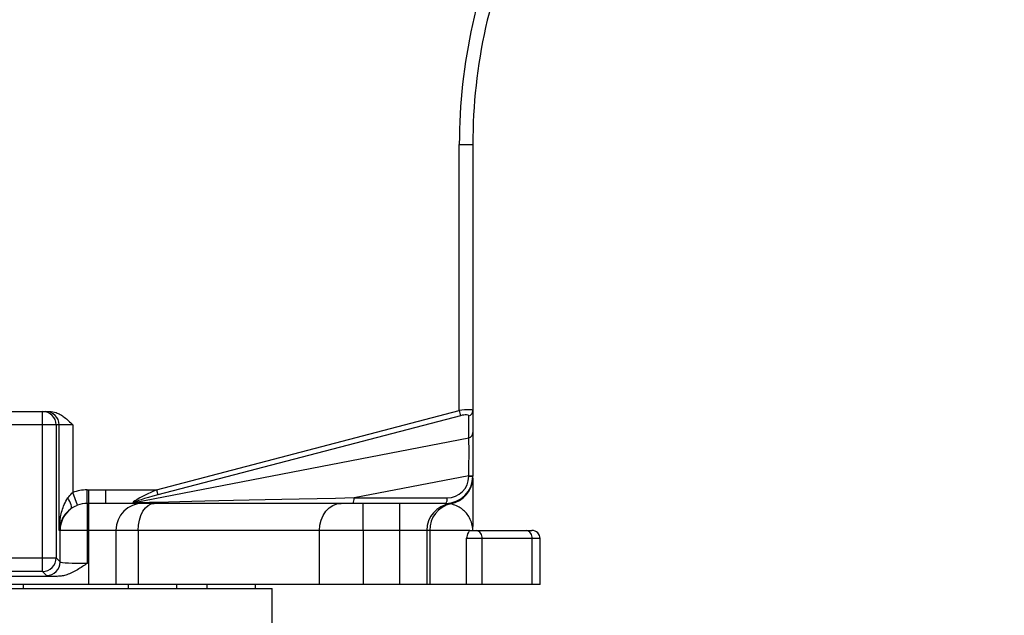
# Model space of a CAD drawing. Header units: millimetres. Extents: x -7 to 844, y 0 to 594.
# Tile 24 of 137: x 314 to 342, y 179 to 196. Entities that reach past the tile are written whole.
import ezdxf

# ---------------------------------------------------------------- set-up
doc = ezdxf.new("R2010")
doc.units = ezdxf.units.MM
doc.styles.add('SLDTEXTSTYLE2', font='HYSWLONGFANGSONG.TTF', dxfattribs={"bigfont": 'bigfont'})
doc.styles.add('SLDTEXTSTYLE3', font='HYSWLONGFANGSONG.TTF')
doc.dimstyles.new('SLDDIMSTYLE1', dxfattribs={"dimtxt": 9.875366, "dimasz": 4.884615, "dimexe": 0, "dimexo": 0.0625, "dimgap": 2.468842, "dimtad": 2, "dimlfac": 13, "dimrnd": 1e-09, "dimzin": 12, "dimdsep": 46, "dimtxsty": 'SLDTEXTSTYLE3', "dimsah": 1, "dimcen": 0.09, "dimadec": 0, "dimazin": 3, "dimtfac": 1, "dimtdec": 3, "dimtofl": 0, "dimtmove": 0, "dimatfit": 3, "dimfxl": 1, "dimfrac": 2, "dimtolj": 1, "dimtzin": 12, "dimarcsym": 0})
doc.dimstyles.new('SLDDIMSTYLE13', dxfattribs={"dimtxt": 9.875366, "dimasz": 4.884615, "dimexe": 0, "dimexo": 0.0625, "dimgap": 2.468842, "dimtad": 0, "dimtih": 1, "dimtoh": 1, "dimlfac": 5, "dimrnd": 1e-09, "dimzin": 12, "dimdsep": 46, "dimtxsty": 'SLDTEXTSTYLE3', "dimblk1": 'NONE', "dimblk2": 'NONE', "dimsah": 1, "dimcen": 0, "dimadec": 0, "dimazin": 3, "dimtfac": 1, "dimtdec": 3, "dimtofl": 0, "dimtmove": 0, "dimatfit": 3, "dimldrblk": 'NONE', "dimfxl": 1, "dimfrac": 2, "dimtolj": 1, "dimtzin": 12, "dimarcsym": 0})
doc.dimstyles.new('SLDDIMSTYLE14', dxfattribs={"dimtxt": 9.875366, "dimasz": 4.884615, "dimexe": 0, "dimexo": 0.0625, "dimgap": 2.468842, "dimtad": 0, "dimtih": 1, "dimtoh": 1, "dimlfac": 5, "dimrnd": 1e-09, "dimzin": 12, "dimdsep": 46, "dimtxsty": 'SLDTEXTSTYLE3', "dimblk1": 'NONE', "dimblk2": 'NONE', "dimsah": 1, "dimcen": 0, "dimadec": 0, "dimazin": 3, "dimtfac": 1, "dimtdec": 3, "dimtmove": 0, "dimatfit": 3, "dimldrblk": 'NONE', "dimfxl": 1, "dimfrac": 2, "dimtolj": 1, "dimtzin": 12, "dimarcsym": 0})
doc.dimstyles.new('SLDDIMSTYLE15', dxfattribs={"dimtxt": 9.875366, "dimasz": 4.884615, "dimexe": 0, "dimexo": 0.0625, "dimgap": 2.468842, "dimtad": 0, "dimtih": 1, "dimtoh": 1, "dimlfac": 5, "dimrnd": 1e-09, "dimzin": 12, "dimdsep": 46, "dimtxsty": 'SLDTEXTSTYLE3', "dimblk1": 'NONE', "dimblk2": 'NONE', "dimsah": 1, "dimcen": 0, "dimadec": 0, "dimazin": 3, "dimtfac": 1, "dimtdec": 3, "dimtmove": 0, "dimatfit": 3, "dimldrblk": 'NONE', "dimfxl": 1, "dimfrac": 2, "dimtolj": 1, "dimtzin": 12, "dimarcsym": 0})
doc.dimstyles.new('SLDDIMSTYLE2', dxfattribs={"dimtxt": 8.4646, "dimasz": 4.884615, "dimexe": 0, "dimexo": 0.0625, "dimgap": 2.11615, "dimtad": 2, "dimlfac": 13, "dimrnd": 1e-09, "dimzin": 12, "dimdsep": 46, "dimtxsty": 'SLDTEXTSTYLE3', "dimsah": 1, "dimcen": 0.09, "dimadec": 0, "dimazin": 3, "dimtfac": 1, "dimtdec": 3, "dimtofl": 0, "dimtmove": 0, "dimatfit": 3, "dimfxl": 1, "dimfrac": 2, "dimtolj": 1, "dimtzin": 12, "dimarcsym": 0})
doc.dimstyles.new('SLDDIMSTYLE8', dxfattribs={"dimtxt": 9.875366, "dimasz": 4.884615, "dimexe": 0, "dimexo": 0.0625, "dimgap": 2.468842, "dimtad": 0, "dimtih": 1, "dimtoh": 1, "dimlfac": 3, "dimrnd": 1e-09, "dimzin": 12, "dimdsep": 46, "dimtxsty": 'SLDTEXTSTYLE3', "dimblk1": 'NONE', "dimblk2": 'NONE', "dimsah": 1, "dimcen": 0, "dimadec": 0, "dimazin": 3, "dimtol": 1, "dimtp": 0.015, "dimtfac": 1, "dimtdec": 3, "dimtmove": 0, "dimatfit": 3, "dimldrblk": 'NONE', "dimfxl": 1, "dimfrac": 2, "dimtolj": 1, "dimtzin": 12, "dimarcsym": 0})

# ---------------------------------------------------------------- blocks, each defined once
blk = doc.blocks.new('_D')
at = {"color": 7, "linetype": 'Continuous', "lineweight": 18}
for p, q in [((384.751, 252.939), (384.751, 104.223)), ((304.139, 165.644), (304.139, 104.223)), ((384.751, 105.223), (304.139, 105.223))]:
    blk.add_line(p, q, dxfattribs=at)
for points in [[(304.139, 105.223), (309.023, 104.472), (309.023, 105.975)], [(384.751, 105.223), (379.867, 105.975), (379.867, 104.472)]]:
    blk.add_solid(points, dxfattribs=at)
at = {"color": 7, "linetype": 'Continuous', "lineweight": 18, "insert": (335.802, 117.16), "char_height": 9.2604, "attachment_point": 1, "style": 'SLDTEXTSTYLE3'}
blk.add_mtext('1027', dxfattribs=at)
blk = doc.blocks.new('_D_2')
at = {"color": 7, "linetype": 'Continuous', "lineweight": 18}
for p, q in [((446.215, 288.028), (446.215, 84.223)), ((304.139, 165.644), (304.139, 84.223)), ((446.215, 85.223), (304.139, 85.223))]:
    blk.add_line(p, q, dxfattribs=at)
for points in [[(304.139, 85.223), (309.023, 84.472), (309.023, 85.975)], [(446.215, 85.223), (441.331, 85.975), (441.331, 84.472)]]:
    blk.add_solid(points, dxfattribs=at)
at = {"color": 7, "linetype": 'Continuous', "lineweight": 18, "insert": (366.534, 97.16), "char_height": 9.2604, "attachment_point": 1, "style": 'SLDTEXTSTYLE3'}
blk.add_mtext('1847', dxfattribs=at)
blk = doc.blocks.new('_D_7')
at = {"color": 7, "linetype": 'Continuous', "lineweight": 18}
for p, q in [((446.215, 288.028), (425.561, 288.028)), ((426.561, 288.028), (426.561, 158.336)), ((330.94, 158.336), (427.561, 158.336))]:
    blk.add_line(p, q, dxfattribs=at)
for points in [[(426.561, 288.028), (425.81, 283.144), (427.312, 283.144)], [(426.561, 158.336), (427.312, 163.221), (425.81, 163.221)]]:
    blk.add_solid(points, dxfattribs=at)
at = {"color": 7, "linetype": 'Continuous', "lineweight": 18, "insert": (416.329, 215.774), "char_height": 7.9375, "attachment_point": 1, "rotation": 90, "style": 'SLDTEXTSTYLE3'}
blk.add_mtext('1686', dxfattribs=at)
blk = doc.blocks.new('_D_12')
at = {"color": 7, "linetype": 'Continuous', "lineweight": 18}
for p, q in [((283.979, 210.182), (409.462, 210.182)), ((408.462, 210.182), (408.462, 158.336)), ((330.94, 158.336), (409.462, 158.336))]:
    blk.add_line(p, q, dxfattribs=at)
for points in [[(408.462, 210.182), (407.71, 205.298), (409.213, 205.298)], [(408.462, 158.336), (409.213, 163.221), (407.71, 163.221)]]:
    blk.add_solid(points, dxfattribs=at)
at = {"color": 7, "linetype": 'Continuous', "lineweight": 18, "insert": (398.23, 178.703), "char_height": 7.9375, "attachment_point": 1, "rotation": 90, "style": 'SLDTEXTSTYLE3'}
blk.add_mtext('674', dxfattribs=at)
blk = doc.blocks.new('_D_28')
at = {"color": 7, "linetype": 'Continuous', "lineweight": 18}
blk.add_line((754.604, 285.289), (748.254, 285.289), dxfattribs=at)
at = {"color": 7, "linetype": 'Continuous', "lineweight": 18, "char_height": 9.2604, "attachment_point": 1}
for s, insert, style in [('10H7深15', (669.173, 320.457), 'SLDTEXTSTYLE2'), ('%%c', (657.557, 320.457), 'SLDTEXTSTYLE3'), ('Depth 15', (665.328, 308.23), 'SLDTEXTSTYLE3')]:
    blk.add_mtext(s, dxfattribs=dict(at, insert=insert, style=style))
blk = doc.blocks.new('_None')
blk = doc.blocks.new('_D_45')
at = {"color": 7, "linetype": 'Continuous', "lineweight": 18}
blk.add_line((521.285, 333.673), (471.743, 333.673), dxfattribs=at)
at = {"color": 7, "linetype": 'Continuous', "lineweight": 18, "char_height": 9.2604, "attachment_point": 1}
for s, insert, style in [('H8通', (502.411, 345.611), 'SLDTEXTSTYLE2'), ('%%c', (482.152, 345.611), 'SLDTEXTSTYLE3'), ('2-', (471.743, 345.611), 'SLDTEXTSTYLE3'), ('30', (493.768, 345.611), 'SLDTEXTSTYLE3')]:
    blk.add_mtext(s, dxfattribs=dict(at, insert=insert, style=style))
blk = doc.blocks.new('_D_46')
at = {"color": 7, "linetype": 'Continuous', "lineweight": 18}
blk.add_line((688.896, 334.435), (722.792, 334.435), dxfattribs=at)
at = {"color": 7, "linetype": 'Continuous', "lineweight": 18, "attachment_point": 1}
for s, insert, char_height, style in [('通', (714.149, 346.373), 9.26, 'SLDTEXTSTYLE2'), ('8-', (690.483, 346.373), 9.2604, 'SLDTEXTSTYLE3'), ('M20', (700.893, 346.373), 9.2604, 'SLDTEXTSTYLE3')]:
    blk.add_mtext(s, dxfattribs=dict(at, insert=insert, char_height=char_height, style=style))
blk = doc.blocks.new('_D_55')
at = {"color": 7, "linetype": 'Continuous', "lineweight": 18}
blk.add_line((512.91, 531.632), (472.011, 531.632), dxfattribs=at)
at = {"color": 7, "linetype": 'Continuous', "lineweight": 18, "attachment_point": 1}
for s, insert, char_height, style in [('通', (502.68, 543.569), 9.26, 'SLDTEXTSTYLE2'), ('%%c', (482.421, 543.569), 9.2604, 'SLDTEXTSTYLE3'), ('8-', (472.011, 543.569), 9.2604, 'SLDTEXTSTYLE3'), ('22', (494.037, 543.569), 9.2604, 'SLDTEXTSTYLE3')]:
    blk.add_mtext(s, dxfattribs=dict(at, insert=insert, char_height=char_height, style=style))

msp = doc.modelspace()

# ---------------------------------------------------------------- linework, layer by layer
at = {"color": 7, "linetype": 'Continuous', "lineweight": 25}
for p, q in [((326.75458, 184.743216), (326.75458, 192.31073)), ((326.75458, 192.31073), (327.139196, 192.31073)), ((327.139196, 192.31073), (327.139196, 184.741736)), ((309.533691, 184.720753), (314.898546, 184.720753)), ((314.898546, 184.336138), (314.898546, 184.720753)), ((314.898546, 184.720753), (314.988129, 184.720753)), ((314.988129, 184.720753), (315.090717, 184.720753)), ((318.139283, 182.489984), (326.75458, 184.743216)), ((326.792262, 184.599138), (318.176965, 182.345907)), ((326.75458, 184.743216), (326.792262, 184.599138)), ((327.023031, 183.97228), (327.023031, 184.597659)), ((327.139196, 184.741736), (327.139196, 184.116357)), ((314.898546, 184.336138), (309.533691, 184.336138)), ((314.898546, 180.55371), (314.898546, 184.336138)), ((315.282927, 184.336138), (314.898546, 184.336138)), ((315.282927, 184.336138), (315.282927, 180.55371)), ((315.37251, 184.336138), (315.282927, 184.336138)), ((315.37251, 181.336138), (315.37251, 184.336138)), ((315.756891, 184.336138), (315.37251, 184.336138)), ((315.756891, 184.336138), (315.756891, 182.412308)), ((327.139196, 184.116357), (327.139196, 182.891698)), ((317.501209, 182.1265), (327.023031, 183.97228)), ((327.023031, 182.891698), (323.76024, 182.259215)), ((327.023031, 182.891698), (327.139196, 182.891698)), ((327.023031, 182.874599), (327.023031, 182.891698)), ((327.023031, 182.874599), (327.139196, 182.874599)), ((327.139196, 182.891698), (327.139196, 182.874599)), ((315.893233, 182.053585), (315.756891, 182.412308)), ((316.165916, 182.487417), (316.216119, 182.487417)), ((316.165916, 182.103657), (316.165916, 182.487417)), ((316.216119, 182.487417), (316.696503, 182.489984)), ((316.216119, 182.103657), (316.216119, 182.487417)), ((316.696503, 182.489984), (318.139283, 182.489984)), ((316.696503, 182.105369), (316.696503, 182.489984)), ((318.139283, 182.489984), (318.176965, 182.345907)), ((316.216119, 182.103657), (316.165916, 182.103657)), ((316.165916, 182.103657), (316.165916, 181.336138)), ((316.696503, 182.105369), (316.216119, 182.103657)), ((316.216119, 181.336138), (316.216119, 182.103657)), ((317.499745, 182.105369), (316.696503, 182.105369)), ((323.722558, 182.105369), (317.499745, 182.105369)), ((326.369965, 182.105369), (323.722558, 182.105369)), ((323.76024, 182.259215), (326.407647, 182.259215)), ((324.01931, 181.336138), (324.01931, 182.105369)), ((325.062273, 181.336138), (325.062273, 182.105369)), ((315.397154, 181.336138), (315.37251, 181.336138)), ((315.397154, 180.439483), (315.397154, 181.336138)), ((316.165916, 181.336138), (315.397154, 181.336138)), ((316.165916, 181.336138), (316.165916, 180.400596)), ((316.216119, 181.336138), (316.165916, 181.336138)), ((316.985349, 181.336138), (316.216119, 181.336138)), ((316.216119, 179.797676), (316.216119, 181.336138)), ((316.985349, 181.336138), (316.985349, 179.797676)), ((317.621954, 181.336138), (316.985349, 181.336138)), ((317.621954, 181.336138), (317.621954, 179.797676)), ((322.772907, 181.336138), (317.621954, 181.336138)), ((322.772907, 179.797676), (322.772907, 181.336138)), ((324.01931, 181.336138), (322.772907, 181.336138)), ((325.062273, 181.336138), (324.01931, 181.336138)), ((324.01931, 181.336138), (324.01931, 179.797676)), ((325.831503, 181.336138), (325.062273, 181.336138)), ((325.062273, 179.797676), (325.062273, 181.336138)), ((325.831503, 181.336138), (325.831503, 179.797676)), ((325.91349, 181.336138), (325.831503, 181.336138)), ((325.91349, 181.336138), (325.91349, 179.797676)), ((327.049733, 181.336138), (325.91349, 181.336138)), ((327.049733, 181.336138), (327.235143, 181.336138)), ((327.139196, 181.336138), (327.139196, 181.436828)), ((327.235143, 181.336138), (328.662858, 181.336138)), ((328.662858, 181.336138), (328.82057, 181.336138)), ((326.959721, 179.797676), (326.959721, 181.105369)), ((327.398321, 181.105369), (326.959721, 181.105369)), ((327.398321, 181.105369), (327.398321, 179.797676)), ((328.826037, 181.105369), (327.398321, 181.105369)), ((328.826037, 179.797676), (328.826037, 181.105369)), ((329.051339, 179.797676), (329.051339, 181.105369)), ((309.533691, 180.55371), (314.898546, 180.55371)), ((314.898546, 180.55371), (315.282927, 180.55371)), ((314.898546, 180.169329), (314.898546, 180.55371)), ((315.282927, 180.55371), (315.397154, 180.439483)), ((314.898546, 180.169329), (309.533691, 180.169329)), ((315.012773, 180.055102), (314.898546, 180.169329)), ((315.318087, 180.029178), (312.042831, 180.029178)), ((287.303389, 179.682292), (321.427657, 179.682292)), ((316.216119, 179.797676), (312.042831, 179.797676)), ((314.356251, 179.682292), (314.356251, 179.797676)), ((316.985349, 179.797676), (316.216119, 179.797676)), ((317.621954, 179.797676), (316.985349, 179.797676)), ((317.330337, 179.797676), (317.330337, 179.682292)), ((322.772907, 179.797676), (317.621954, 179.797676)), ((318.714952, 179.682292), (318.714952, 179.797676)), ((319.575408, 179.797676), (319.575408, 179.682292)), ((320.960024, 179.682292), (320.960024, 179.797676)), ((321.427657, 176.682292), (321.427657, 179.682292)), ((324.01931, 179.797676), (322.772907, 179.797676)), ((325.062273, 179.797676), (324.01931, 179.797676)), ((325.831503, 179.797676), (325.062273, 179.797676)), ((325.91349, 179.797676), (325.831503, 179.797676)), ((326.959721, 179.797676), (325.91349, 179.797676)), ((327.398321, 179.797676), (326.959721, 179.797676)), ((328.826037, 179.797676), (327.398321, 179.797676)), ((329.051339, 179.797676), (328.826037, 179.797676))]:
    msp.add_line(p, q, dxfattribs=at)
at = {"color": 8, "linetype": 'Continuous', "lineweight": 25}
msp.add_line((329.051339, 181.105369), (328.826037, 181.105369), dxfattribs=at)
at = {"color": 7, "linetype": 'Continuous', "lineweight": 25, "flags": 128}
for points in [[(315.706422, 181.952842), (315.717854, 181.969566), (315.722619, 181.994351), (315.720588, 182.02651), (315.711815, 182.065155), (315.696544, 182.109218), (315.675197, 182.157481), (315.648362, 182.208611), (315.616783, 182.261194)], [(317.621954, 181.336138), (317.630619, 181.486207), (317.656279, 181.63051), (317.697949, 181.7635), (317.754028, 181.880066), (317.82236, 181.97573), (317.90032, 182.046814), (317.984911, 182.090588), (318.072883, 182.105369)], [(322.772907, 181.336138), (322.784882, 181.486207), (322.820346, 181.63051), (322.877936, 181.7635), (322.955439, 181.880066), (323.049877, 181.97573), (323.15762, 182.046814), (323.274528, 182.090588), (323.396109, 182.105369)]]:
    msp.add_lwpolyline(points, dxfattribs=at)
at = {"color": 7, "linetype": 'Continuous', "lineweight": 25}
for centre, radius, start, end in [((342.523811, 192.31073), 15.769231, 155.004711, 180), ((342.523811, 192.31073), 15.384615, 155.004711, 180), ((314.898429, 184.336255), 0.384498, 359.9825485, 89.9825378), ((314.988011, 184.336255), 0.384498, 359.9825485, 89.9825378), ((326.989517, 184.743549), 0.14969, 282.9378151, 359.3063162), ((326.989517, 184.11817), 0.14969, 282.9378151, 359.3063162), ((326.369965, 182.874599), 0.769231, 270, 0), ((326.407647, 182.874599), 0.615385, 270, 0), ((326.369966, 182.857214), 0.76923, 278.590001, 0.003033), ((326.370995, 182.848132), 0.768201, 280.11018, 359.9589262), ((316.165916, 181.336138), 1.151279, 90, 110.810567), ((316.165916, 181.336138), 0.767519, 90, 110.810567), ((317.75458, 181.336138), 0.769231, 90, 180), ((317.473605, 182.275953), 0.15198, 266.1980127, 280.4647183), ((317.498897, 182.176542), 0.071178, 270.6825157, 304.0289468), ((323.574949, 182.223061), 0.188785, 321.4338764, 11.0408928), ((326.600734, 181.336138), 0.769231, 98.6269266, 180), ((326.672552, 181.351177), 0.75921, 102.6842217, 181.1350726), ((326.222356, 182.223061), 0.188785, 321.4338764, 11.0408928), ((316.166537, 181.336202), 0.769383, 126.7289925, 180.0048002), ((327.194348, 181.134215), 0.206003, 351.950533, 78.5782463), ((328.622063, 181.134215), 0.206003, 351.950533, 78.5782463), ((328.82057, 181.105369), 0.230769, 0, 90), ((314.897997, 180.554259), 0.38493, 270.0816919, 359.9183081), ((315.012224, 180.440032), 0.38493, 270.0816919, 359.9183081)]:
    msp.add_arc(centre, radius, start, end, dxfattribs=at)
for centre, major_axis, ratio, start_param, end_param in [((326.75458, 184.681381), (0.384493, 0.061896), 0.156808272, 6.257947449, 7.828743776), ((326.792262, 184.537304), (0.230206, 0.064524), 0.249648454, 6.213325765, 7.784122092), ((326.985349, 182.82961), (0.029522, 1.181021), 0.030616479, 4.765750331, 6.028409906), ((318.375708, 182.489984), (0.912807, 0.375053), 0.093371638, 1.794250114, 3.049933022), ((318.41339, 182.345907), (0.913375, 0.223783), 0.061696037, 1.817480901, 3.073163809), ((324.042853, 182.259215), (6.842387, 0.15107), 0.000912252, 1.612091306, 2.82582178), ((316.165916, 180.44089), (0.769231, 0), 0.052381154, 3.176499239, 4.71238898), ((316.165916, 180.056508), (1.153846, 0), 0.034920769, 3.176499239, 3.88703898)]:
    msp.add_ellipse(centre, major_axis=major_axis, ratio=ratio, start_param=start_param, end_param=end_param, dxfattribs=at)
for points, knots in [([(315.090717, 184.720753), (315.156042, 184.713619), (315.265591, 184.701656), (315.405984, 184.633144), (315.570319, 184.52294), (315.679826, 184.413202), (315.756634, 184.336394), (315.756891, 184.336138)], [0, 0, 0, 0, 0.247492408, 0.415044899, 0.58715734, 0.998621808, 1, 1, 1, 1]), ([(327.139196, 182.82294), (327.139196, 182.79947), (327.139196, 182.74523), (327.139196, 182.58535), (327.139196, 182.376953), (327.139196, 182.113458), (327.139196, 181.802639), (327.139196, 181.56775), (327.139196, 181.45029)], [0, 0, 0, 0, 0.121666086, 0.281181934, 0.441934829, 0.60270299, 0.801326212, 1, 1, 1, 1]), ([(315.616783, 182.261194), (315.652011, 182.307559), (315.693753, 182.362498), (315.748367, 182.405584), (315.756891, 182.412308)], [0, 0, 0, 0, 0.84393613, 1, 1, 1, 1]), ([(315.37251, 181.336138), (315.372518, 181.336725), (315.37438, 181.465152), (315.399889, 181.713007), (315.481289, 182.027154), (315.580495, 182.198513), (315.616783, 182.261194)], [0, 0, 0, 0, 0.00184965, 0.404741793, 0.782265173, 1, 1, 1, 1]), ([(317.499745, 182.105369), (317.492874, 182.105605), (317.478352, 182.106104), (317.465877, 182.11077), (317.461614, 182.117405), (317.462959, 182.122256), (317.463527, 182.124307)], [0, 0, 0, 0, 0.292309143, 0.617760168, 0.838439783, 1, 1, 1, 1]), ([(317.501209, 182.1265), (317.500729, 182.125416), (317.499573, 182.122804), (317.504711, 182.119289), (317.518409, 182.117366), (317.531906, 182.11749), (317.538729, 182.117553)], [0, 0, 0, 0, 0.139984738, 0.33715732, 0.664924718, 1, 1, 1, 1]), ([(327.137094, 181.391101), (327.128351, 181.450026), (327.110858, 181.567932), (327.03508, 181.723201), (326.935419, 181.854231), (326.817557, 181.958335), (326.676558, 182.045241), (326.562749, 182.07632), (326.505846, 182.091859)], [0, 0, 0, 0, 0.194341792, 0.388874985, 0.541402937, 0.69392842, 0.846969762, 1, 1, 1, 1]), ([(315.706422, 181.952842), (315.657358, 181.911295), (315.566415, 181.834286), (315.481793, 181.710978), (315.402051, 181.548554), (315.376218, 181.422028), (315.372524, 181.336464), (315.37251, 181.336138)], [0, 0, 0, 0, 0.220768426, 0.409203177, 0.597978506, 0.998468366, 1, 1, 1, 1]), ([(315.893233, 182.053585), (315.881933, 182.04915), (315.814851, 182.022823), (315.755651, 181.984614), (315.706422, 181.952842)], [0, 0, 0, 0, 0.168443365, 1, 1, 1, 1]), ([(326.959721, 181.105369), (326.959803, 181.105629), (326.978619, 181.166017), (327.002953, 181.249931), (327.031839, 181.323622), (327.043736, 181.331943), (327.049733, 181.336138)], [0, 0, 0, 0, 0.002389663, 0.553336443, 0.77481501, 1, 1, 1, 1]), ([(327.13598, 181.336138), (327.135974, 181.336526), (327.135761, 181.351631), (327.136007, 181.369953), (327.136929, 181.387887), (327.137094, 181.391101)], [0, 0, 0, 0, 0.021187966, 0.824577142, 1, 1, 1, 1]), ([(327.137094, 181.391101), (327.137668, 181.400443), (327.138876, 181.420077), (327.139086, 181.439899), (327.139196, 181.45029)], [0, 0, 0, 0, 0.475794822, 1, 1, 1, 1]), ([(316.165916, 180.400596), (316.165498, 180.4003), (316.075758, 180.336848), (315.894643, 180.210097), (315.654535, 180.090584), (315.457175, 180.037112), (315.364807, 180.031843), (315.318087, 180.029178)], [0, 0, 0, 0, 0.00163713, 0.350864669, 0.705386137, 0.850982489, 1, 1, 1, 1])]:
    msp.add_open_spline(points, degree=3, knots=knots, dxfattribs=at)

# ---------------------------------------------------------------- dimensions: what is measured, and where the dimension line sits
at = {"color": 7, "linetype": 'Continuous', "lineweight": 18}
for p1, text, dimstyle, picture, middle in [((3.286, 2.923341), '8-<>通', 'SLDDIMSTYLE15', '_D_55', (491.667114, 539.014431)), ((4.915706, 3.435323), '2-<>H8通', 'SLDDIMSTYLE13', '_D_45', (495.719839, 341.056069))]:
    dim = msp.add_diameter_dim_2p(p1=p1, p2=(0, 0), text=text, dimstyle=dimstyle, dxfattribs=at)
    dim.commit()
    dim.dimension.update_dxf_attribs({"geometry": picture, "text_midpoint": middle, "dimtype": 163})
for p1, text, dimstyle, picture, middle in [((3.431977, 2.05165), '8-M20通', 'SLDDIMSTYLE14', '_D_46', (706.637658, 340.548883)), ((3.197717, 0.941065), '%%c10H7深15\\PDepth 15', 'SLDDIMSTYLE8', '_D_28', (680.650764, 308.580071))]:
    dim = msp.add_diameter_dim_2p(p1=p1, p2=(0, 0), text=text, dimstyle=dimstyle, override={"dimpost": '<>'}, dxfattribs=at)
    dim.commit()
    dim.dimension.update_dxf_attribs({"geometry": picture, "text_midpoint": middle, "dimtype": 163})
for base, p1, picture, middle in [((304.13856, 85.223083), (446.215483, 288.028446), '_D_2', (375.177022, 85.223083)), ((304.13856, 105.223083), (384.751206, 252.939317), '_D', (344.444883, 105.223083))]:
    dim = msp.add_linear_dim(base=base, p1=p1, p2=(304.13856, 165.644156), dimstyle='SLDDIMSTYLE1', dxfattribs=at)
    dim.commit()
    dim.dimension.update_dxf_attribs({"geometry": picture, "text_midpoint": middle, "dimtype": 160})
for base, p1, picture, middle in [((426.560986, 158.336138), (446.215483, 288.028446), '_D_7', (426.560986, 223.182292)), ((408.461635, 158.336138), (283.979068, 210.182292), '_D_12', (408.461635, 184.259215))]:
    dim = msp.add_linear_dim(base=base, p1=p1, p2=(330.940235, 158.336138), angle=90, dimstyle='SLDDIMSTYLE2', dxfattribs=at)
    dim.commit()
    dim.dimension.update_dxf_attribs({"geometry": picture, "text_midpoint": middle, "dimtype": 160})

doc.saveas('drawing.dxf')
